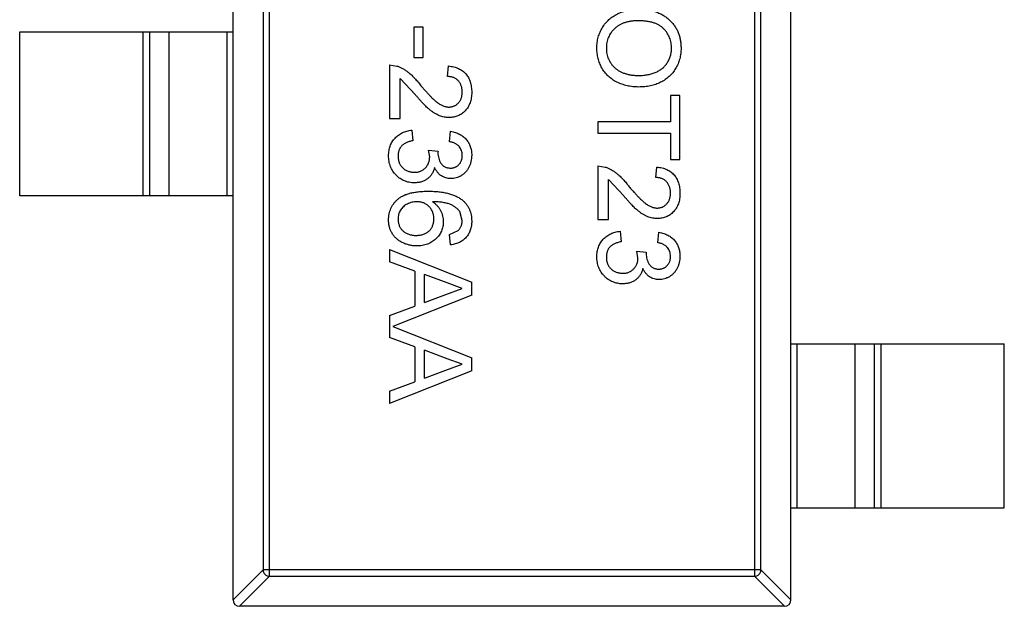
# Model space of a CAD drawing. Header units: inches. Extents: x -39 to 331, y -154 to 45.
# Tile 97 of 120: x 304.33 to 307.33, y -87.33 to -85.54. Entities that reach past the tile are written whole.
import ezdxf

# ---------------------------------------------------------------- set-up
doc = ezdxf.new("R2010")
doc.units = ezdxf.units.IN
doc.header["$LTSCALE"] = 1.21
doc.header["$MEASUREMENT"] = 0
doc.layers.get('0').update_dxf_attribs({"linetype": 'CONTINUOUS'})

msp = doc.modelspace()

# ---------------------------------------------------------------- linework, layer by layer
at = {"color": 6, "linetype": 'Continuous'}
for p, q in [((304.9775, -87.3089), (304.9775, -84.3489)), ((306.6775, -87.3089), (306.6775, -84.3489)), ((305.069, -84.44), (305.069, -87.2178)), ((305.0886, -87.2375), (305.0886, -84.4203)), ((306.5664, -84.4203), (306.5664, -87.2375)), ((306.5861, -87.2178), (306.5861, -84.44)), ((304.3275, -85.5789), (304.9775, -85.5789)), ((304.3275, -86.0789), (304.3275, -85.5789)), ((304.7037, -86.0789), (304.7037, -85.5789)), ((304.7235, -85.5789), (304.7235, -86.0789)), ((304.7815, -85.5789), (304.7815, -86.0789)), ((304.9597, -86.0789), (304.9597, -85.5789)), ((305.5573, -85.5645), (305.5285, -85.5645)), ((305.5285, -85.5645), (305.5285, -85.6575)), ((305.5573, -85.6575), (305.5573, -85.5645)), ((305.4547, -85.6799), (305.4547, -85.8434)), ((305.4547, -85.6799), (305.477, -85.6832)), ((305.5285, -85.6575), (305.5573, -85.6575)), ((305.631, -85.7151), (305.6342, -85.6831)), ((305.4868, -85.8434), (305.4868, -85.7211)), ((305.5332, -85.7708), (305.4868, -85.7211)), ((306.3394, -85.7728), (306.3105, -85.7728)), ((306.3105, -85.7728), (306.3105, -85.853)), ((306.3394, -85.9684), (306.3394, -85.7728)), ((305.4547, -85.8434), (305.4868, -85.8434)), ((306.3105, -85.853), (306.0894, -85.853)), ((306.0894, -85.853), (306.0894, -85.8882)), ((305.5221, -85.8786), (305.5253, -85.9107)), ((305.6374, -85.9139), (305.6406, -85.8818)), ((306.0894, -85.8882), (306.3105, -85.8882)), ((306.3105, -85.8882), (306.3105, -85.9684)), ((305.5733, -85.9392), (305.6022, -85.9425)), ((305.5767, -85.9599), (305.5733, -85.9392)), ((305.6022, -85.9425), (305.6018, -85.9471)), ((306.3105, -85.9684), (306.3394, -85.9684)), ((306.0894, -85.9876), (306.0894, -86.151)), ((306.0894, -85.9876), (306.1116, -85.9909)), ((306.2656, -86.0228), (306.2688, -85.9908)), ((306.1214, -86.151), (306.1214, -86.0288)), ((306.1678, -86.0785), (306.1214, -86.0288)), ((304.9775, -86.0789), (304.3275, -86.0789)), ((305.6759, -86.1537), (305.6685, -86.1264)), ((306.0894, -86.151), (306.1214, -86.151)), ((305.6374, -86.1959), (305.6631, -86.1843)), ((306.1567, -86.1863), (306.1599, -86.2184)), ((306.2721, -86.2216), (306.2753, -86.1895)), ((305.6406, -86.228), (305.6374, -86.1959)), ((305.4547, -86.2418), (305.7047, -86.3411)), ((305.4547, -86.2418), (305.4547, -86.2793)), ((306.2079, -86.2469), (306.2368, -86.2502)), ((306.2114, -86.2676), (306.2079, -86.2469)), ((305.5317, -86.3077), (305.4547, -86.2793)), ((306.2368, -86.2502), (306.2364, -86.2548)), ((305.5317, -86.3077), (305.5317, -86.4143)), ((305.6297, -86.3439), (305.5605, -86.3183)), ((305.5605, -86.4037), (305.5605, -86.3183)), ((305.6262, -86.3794), (305.6759, -86.361)), ((305.6759, -86.361), (305.6297, -86.3439)), ((305.7047, -86.3809), (305.7047, -86.3411)), ((305.7047, -86.3809), (305.4642, -86.4764)), ((305.5605, -86.4037), (305.6262, -86.3794)), ((305.4547, -86.4427), (305.5317, -86.4143)), ((305.4547, -86.4427), (305.4547, -86.51)), ((305.4642, -86.4764), (305.7047, -86.5719)), ((305.5317, -86.5385), (305.4547, -86.51)), ((305.5317, -86.5385), (305.5317, -86.645)), ((305.6297, -86.5747), (305.5605, -86.5491)), ((305.5605, -86.6344), (305.5605, -86.5491)), ((306.6775, -86.5289), (307.3275, -86.5289)), ((306.6953, -86.5289), (306.6953, -87.0289)), ((306.8736, -87.0289), (306.8736, -86.5289)), ((306.9316, -87.0289), (306.9316, -86.5289)), ((306.9514, -86.5289), (306.9514, -87.0289)), ((307.3275, -87.0289), (307.3275, -86.5289)), ((305.6759, -86.5918), (305.6297, -86.5747)), ((305.7047, -86.6116), (305.7047, -86.5719)), ((305.6262, -86.6101), (305.6759, -86.5918)), ((305.7047, -86.6116), (305.4547, -86.7109)), ((305.5605, -86.6344), (305.6262, -86.6101)), ((305.4547, -86.6735), (305.5317, -86.645)), ((305.4547, -86.6735), (305.4547, -86.7109)), ((306.6775, -87.0289), (307.3275, -87.0289)), ((304.9775, -87.3092), (305.069, -87.2178)), ((305.0886, -87.2375), (304.9972, -87.3289)), ((306.5861, -87.2178), (305.069, -87.2178)), ((305.0886, -87.2375), (306.5664, -87.2375)), ((306.6578, -87.3289), (306.5664, -87.2375)), ((306.5861, -87.2178), (306.6775, -87.3092)), ((306.6575, -87.3289), (304.9975, -87.3289))]:
    msp.add_line(p, q, dxfattribs=at)
for centre, start, end in [((304.9975, -87.3089), 180, 270), ((306.6575, -87.3089), 270, 0)]:
    msp.add_arc(centre, 0.02, start, end, dxfattribs=at)
for points, knots in [([(306.0862, -85.6286), (306.0862, -85.6257), (306.0863, -85.62), (306.0871, -85.6116), (306.0884, -85.6034), (306.0903, -85.5955), (306.0927, -85.5877), (306.0956, -85.5802), (306.099, -85.573), (306.1029, -85.566), (306.1073, -85.5593), (306.1122, -85.553), (306.1174, -85.5472), (306.123, -85.5418), (306.1289, -85.5367), (306.1353, -85.5321), (306.1421, -85.5279), (306.1492, -85.5242), (306.1565, -85.5208), (306.164, -85.518), (306.1716, -85.5155), (306.1793, -85.5135), (306.1871, -85.5119), (306.195, -85.5109), (306.203, -85.5101), (306.2083, -85.51), (306.2111, -85.51)], [0, 0, 0, 0, 0.044697, 0.088534, 0.131409, 0.173814, 0.215715, 0.257247, 0.298848, 0.340604, 0.382029, 0.42297, 0.463632, 0.504048, 0.544591, 0.584964, 0.626265, 0.667979, 0.709943, 0.751382, 0.792619, 0.833948, 0.875008, 0.916446, 0.957907, 1, 1, 1, 1]), ([(306.2111, -85.51), (306.2161, -85.5101), (306.2258, -85.5103), (306.2401, -85.5119), (306.2534, -85.5144), (306.266, -85.5181), (306.2777, -85.5228), (306.2886, -85.5284), (306.2986, -85.5352), (306.3078, -85.543), (306.3159, -85.5516), (306.3231, -85.5608), (306.3291, -85.5707), (306.3341, -85.5811), (306.3379, -85.5922), (306.3405, -85.6039), (306.3423, -85.6161), (306.3425, -85.6245), (306.3426, -85.6288)], [0, 0, 0, 0, 0.075226, 0.146575, 0.2145, 0.27953, 0.342403, 0.403496, 0.463762, 0.523864, 0.583252, 0.641302, 0.698898, 0.756295, 0.814628, 0.874325, 0.935783, 1, 1, 1, 1]), ([(306.2107, -85.5453), (306.207, -85.5453), (306.2, -85.5454), (306.1897, -85.5466), (306.1801, -85.5485), (306.1709, -85.551), (306.1624, -85.5544), (306.1545, -85.5584), (306.1472, -85.5633), (306.1405, -85.5688), (306.1345, -85.5749), (306.1293, -85.5814), (306.1249, -85.5884), (306.1213, -85.5957), (306.1184, -85.6033), (306.1165, -85.6114), (306.1152, -85.6198), (306.1151, -85.6255), (306.115, -85.6285)], [0, 0, 0, 0, 0.075964, 0.148125, 0.217201, 0.2833, 0.347202, 0.4093, 0.470426, 0.531588, 0.591739, 0.650258, 0.707303, 0.764208, 0.821148, 0.879119, 0.938423, 1, 1, 1, 1]), ([(306.3137, -85.629), (306.3137, -85.6262), (306.3136, -85.6206), (306.3123, -85.6125), (306.3105, -85.6046), (306.3079, -85.597), (306.3046, -85.5898), (306.3004, -85.5828), (306.2956, -85.5761), (306.29, -85.5698), (306.2836, -85.5639), (306.2761, -85.5589), (306.2676, -85.5547), (306.2581, -85.5512), (306.2476, -85.5485), (306.2362, -85.5467), (306.2237, -85.5455), (306.2151, -85.5454), (306.2107, -85.5453)], [0, 0, 0, 0, 0.055943, 0.110382, 0.164048, 0.216759, 0.269601, 0.323009, 0.377581, 0.433449, 0.490922, 0.550625, 0.613117, 0.679861, 0.751358, 0.828261, 0.910795, 1, 1, 1, 1]), ([(306.214, -85.7472), (306.2109, -85.7471), (306.2047, -85.747), (306.1956, -85.7463), (306.1868, -85.7451), (306.1783, -85.7435), (306.17, -85.7413), (306.1619, -85.7387), (306.154, -85.7356), (306.1465, -85.7321), (306.1393, -85.7281), (306.1325, -85.7237), (306.1262, -85.7188), (306.1203, -85.7137), (306.1149, -85.7081), (306.1099, -85.702), (306.1054, -85.6956), (306.1013, -85.6889), (306.0978, -85.6818), (306.0947, -85.6746), (306.092, -85.6673), (306.0899, -85.6598), (306.0882, -85.6522), (306.087, -85.6445), (306.0863, -85.6366), (306.0862, -85.6313), (306.0862, -85.6286)], [0, 0, 0, 0, 0.04756, 0.093962, 0.139112, 0.183626, 0.227457, 0.270703, 0.313611, 0.35626, 0.398366, 0.439557, 0.480045, 0.519888, 0.559658, 0.599421, 0.639208, 0.679668, 0.72002, 0.759859, 0.79956, 0.839199, 0.878956, 0.918794, 0.959083, 1, 1, 1, 1]), ([(306.115, -85.6285), (306.1151, -85.6314), (306.1152, -85.6373), (306.1164, -85.6458), (306.1185, -85.6539), (306.1213, -85.6617), (306.125, -85.669), (306.1294, -85.676), (306.1348, -85.6824), (306.1408, -85.6886), (306.1476, -85.6941), (306.1551, -85.6989), (306.1633, -85.7029), (306.1722, -85.7063), (306.1818, -85.7088), (306.192, -85.7107), (306.2029, -85.7118), (306.2104, -85.7119), (306.2142, -85.7119)], [0, 0, 0, 0, 0.061055, 0.119545, 0.176806, 0.232956, 0.288583, 0.344667, 0.401662, 0.46054, 0.520477, 0.581213, 0.643431, 0.707961, 0.775371, 0.846414, 0.921152, 1, 1, 1, 1]), ([(306.3426, -85.6288), (306.3425, -85.6316), (306.3424, -85.6372), (306.3417, -85.6455), (306.3403, -85.6535), (306.3386, -85.6614), (306.3362, -85.6691), (306.3335, -85.6765), (306.33, -85.6837), (306.3262, -85.6907), (306.3219, -85.6974), (306.3172, -85.7037), (306.3121, -85.7095), (306.3066, -85.7151), (306.3006, -85.7201), (306.2943, -85.7248), (306.2876, -85.729), (306.2804, -85.7328), (306.273, -85.7362), (306.2653, -85.7391), (306.2573, -85.7416), (306.2491, -85.7437), (306.2407, -85.7452), (306.232, -85.7464), (306.223, -85.747), (306.217, -85.7471), (306.214, -85.7472)], [0, 0, 0, 0, 0.043099, 0.085587, 0.126908, 0.167967, 0.20845, 0.249025, 0.289281, 0.33001, 0.370598, 0.410466, 0.450033, 0.489688, 0.529116, 0.569037, 0.609703, 0.650759, 0.692509, 0.734219, 0.776707, 0.819552, 0.863351, 0.907839, 0.953334, 1, 1, 1, 1]), ([(306.2142, -85.7119), (306.2167, -85.7119), (306.2215, -85.7119), (306.2287, -85.7113), (306.2356, -85.7106), (306.2423, -85.7095), (306.2487, -85.708), (306.255, -85.7064), (306.2609, -85.7043), (306.2666, -85.7019), (306.2721, -85.6993), (306.2772, -85.6963), (306.282, -85.6931), (306.2866, -85.6896), (306.2907, -85.6857), (306.2946, -85.6816), (306.2982, -85.6772), (306.3014, -85.6725), (306.3043, -85.6676), (306.3068, -85.6625), (306.309, -85.6573), (306.3107, -85.6519), (306.312, -85.6464), (306.3131, -85.6407), (306.3136, -85.6349), (306.3137, -85.6309), (306.3137, -85.629)], [0, 0, 0, 0, 0.050852, 0.099752, 0.147438, 0.194086, 0.239171, 0.28334, 0.326577, 0.368936, 0.410572, 0.451051, 0.490877, 0.530044, 0.568937, 0.607578, 0.64642, 0.685679, 0.724799, 0.763513, 0.802173, 0.84074, 0.879649, 0.919071, 0.959098, 1, 1, 1, 1]), ([(305.477, -85.6832), (305.4799, -85.6843), (305.4859, -85.6865), (305.4945, -85.6908), (305.503, -85.696), (305.51, -85.701), (305.5156, -85.7056), (305.5199, -85.7094), (305.5244, -85.7137), (305.5289, -85.7184), (305.5336, -85.7234), (305.5384, -85.7288), (305.5433, -85.7347), (305.5466, -85.7388), (305.5482, -85.7409)], [0, 0, 0, 0, 0.100388, 0.204407, 0.310686, 0.422157, 0.480685, 0.543238, 0.6095, 0.679555, 0.753841, 0.831641, 0.913813, 1, 1, 1, 1]), ([(305.6342, -85.6831), (305.637, -85.6834), (305.6425, -85.6841), (305.6503, -85.6857), (305.6576, -85.6879), (305.6645, -85.6906), (305.6708, -85.6939), (305.6767, -85.6977), (305.682, -85.7021), (305.6868, -85.7071), (305.691, -85.7125), (305.6947, -85.7184), (305.6978, -85.7248), (305.7004, -85.7317), (305.7023, -85.7389), (305.7037, -85.7466), (305.7046, -85.7548), (305.7047, -85.7604), (305.7047, -85.7632)], [0, 0, 0, 0, 0.070675, 0.137493, 0.201473, 0.262869, 0.32255, 0.380737, 0.43822, 0.495487, 0.553484, 0.611346, 0.670644, 0.731587, 0.794183, 0.859445, 0.928208, 1, 1, 1, 1]), ([(305.6759, -85.7625), (305.6759, -85.7608), (305.6758, -85.7574), (305.6752, -85.7524), (305.6743, -85.7477), (305.673, -85.7432), (305.6713, -85.7391), (305.6692, -85.7351), (305.6669, -85.7315), (305.664, -85.7281), (305.6609, -85.7251), (305.6575, -85.7224), (305.6538, -85.7202), (305.6498, -85.7184), (305.6455, -85.717), (305.6409, -85.7159), (305.6361, -85.7153), (305.6327, -85.7152), (305.631, -85.7151)], [0, 0, 0, 0, 0.070696, 0.138358, 0.20337, 0.2657, 0.327256, 0.386512, 0.445858, 0.505173, 0.56378, 0.622343, 0.680824, 0.739795, 0.800801, 0.864239, 0.930631, 1, 1, 1, 1]), ([(305.5482, -85.7409), (305.5509, -85.7441), (305.5562, -85.7503), (305.5639, -85.759), (305.5711, -85.767), (305.5778, -85.7741), (305.5841, -85.7804), (305.5899, -85.7859), (305.5951, -85.7906), (305.6, -85.7945), (305.6046, -85.7977), (305.6091, -85.8005), (305.6136, -85.8028), (305.618, -85.8047), (305.6224, -85.8063), (305.6268, -85.8073), (305.6311, -85.808), (305.634, -85.8081), (305.6354, -85.8081)], [0, 0, 0, 0, 0.11141, 0.214526, 0.309417, 0.396087, 0.474284, 0.544374, 0.60642, 0.660582, 0.709794, 0.756451, 0.800767, 0.843168, 0.884295, 0.923885, 0.962359, 1, 1, 1, 1]), ([(305.6354, -85.8081), (305.6368, -85.8081), (305.6396, -85.808), (305.6436, -85.8073), (305.6475, -85.8064), (305.6512, -85.805), (305.6547, -85.8033), (305.6581, -85.801), (305.6613, -85.7985), (305.6642, -85.7955), (305.667, -85.7923), (305.6693, -85.7887), (305.6714, -85.7849), (305.6731, -85.7809), (305.6743, -85.7767), (305.6752, -85.7722), (305.6758, -85.7674), (305.6759, -85.7642), (305.6759, -85.7625)], [0, 0, 0, 0, 0.061762, 0.121174, 0.179421, 0.236843, 0.294322, 0.353191, 0.412721, 0.474522, 0.537057, 0.599591, 0.662367, 0.725246, 0.790316, 0.857724, 0.927232, 1, 1, 1, 1]), ([(305.7047, -85.7632), (305.7047, -85.7661), (305.7046, -85.7717), (305.7036, -85.78), (305.7021, -85.7877), (305.6999, -85.795), (305.6971, -85.8018), (305.6937, -85.8082), (305.6897, -85.8141), (305.685, -85.8195), (305.6799, -85.8243), (305.6745, -85.8286), (305.6688, -85.8321), (305.6628, -85.8351), (305.6564, -85.8374), (305.6498, -85.8389), (305.6429, -85.84), (305.6381, -85.8401), (305.6357, -85.8401)], [0, 0, 0, 0, 0.074712, 0.145539, 0.213339, 0.278615, 0.342094, 0.40389, 0.465063, 0.526577, 0.587328, 0.64638, 0.704345, 0.761672, 0.819418, 0.878039, 0.937796, 1, 1, 1, 1]), ([(305.6357, -85.8401), (305.6333, -85.8401), (305.6283, -85.8399), (305.6209, -85.8389), (305.6136, -85.837), (305.6062, -85.8346), (305.5989, -85.8312), (305.5914, -85.827), (305.5837, -85.8218), (305.5772, -85.8168), (305.5717, -85.8121), (305.5672, -85.8079), (305.5624, -85.8031), (305.5572, -85.7979), (305.5517, -85.7919), (305.5458, -85.7854), (305.5396, -85.7783), (305.5354, -85.7733), (305.5332, -85.7708)], [0, 0, 0, 0, 0.057945, 0.116018, 0.174826, 0.234683, 0.296827, 0.364061, 0.436192, 0.51426, 0.556976, 0.604856, 0.657675, 0.715751, 0.77884, 0.847501, 0.921228, 1, 1, 1, 1]), ([(305.4515, -85.9564), (305.4516, -85.9538), (305.4517, -85.9486), (305.4527, -85.941), (305.4541, -85.9338), (305.4564, -85.9269), (305.4591, -85.9203), (305.4625, -85.9142), (305.4665, -85.9083), (305.4711, -85.9028), (305.4762, -85.8978), (305.4816, -85.8933), (305.4875, -85.8894), (305.4937, -85.886), (305.5003, -85.8833), (305.5072, -85.8812), (305.5145, -85.8795), (305.5195, -85.8789), (305.5221, -85.8786)], [0, 0, 0, 0, 0.067794, 0.133464, 0.196934, 0.258481, 0.319787, 0.380431, 0.44099, 0.502867, 0.564806, 0.625526, 0.685604, 0.746041, 0.807347, 0.869717, 0.93379, 1, 1, 1, 1]), ([(305.6406, -85.8818), (305.6431, -85.8823), (305.648, -85.8833), (305.655, -85.8853), (305.6616, -85.8877), (305.6677, -85.8907), (305.6735, -85.894), (305.6788, -85.8978), (305.6836, -85.902), (305.688, -85.9066), (305.692, -85.9116), (305.6954, -85.9169), (305.6983, -85.9225), (305.7006, -85.9284), (305.7025, -85.9346), (305.7038, -85.9412), (305.7046, -85.9479), (305.7047, -85.9526), (305.7047, -85.9549)], [0, 0, 0, 0, 0.071036, 0.139343, 0.204958, 0.268332, 0.330129, 0.390664, 0.450861, 0.510587, 0.570374, 0.629455, 0.687994, 0.747581, 0.807839, 0.870034, 0.93381, 1, 1, 1, 1]), ([(305.5253, -85.9107), (305.5233, -85.9111), (305.5196, -85.9119), (305.5143, -85.9135), (305.5093, -85.9152), (305.5048, -85.9173), (305.5007, -85.9193), (305.497, -85.9217), (305.4938, -85.9242), (305.4909, -85.927), (305.4884, -85.93), (305.4862, -85.9332), (305.4844, -85.9367), (305.483, -85.9404), (305.4818, -85.9444), (305.481, -85.9485), (305.4805, -85.9529), (305.4804, -85.956), (305.4804, -85.9575)], [0, 0, 0, 0, 0.082566, 0.15976, 0.233155, 0.301356, 0.365752, 0.426437, 0.484185, 0.539549, 0.593156, 0.647048, 0.701446, 0.757, 0.81384, 0.873058, 0.934963, 1, 1, 1, 1]), ([(305.6759, -85.9559), (305.6758, -85.9533), (305.6756, -85.9481), (305.6737, -85.9407), (305.6707, -85.9339), (305.6672, -85.929), (305.6638, -85.9254), (305.6609, -85.923), (305.6577, -85.9209), (305.6542, -85.9189), (305.6505, -85.9173), (305.6464, -85.9158), (305.642, -85.9147), (305.639, -85.9141), (305.6374, -85.9139)], [0, 0, 0, 0, 0.127797, 0.246795, 0.362284, 0.477652, 0.536237, 0.59559, 0.656344, 0.719085, 0.784349, 0.852876, 0.924551, 1, 1, 1, 1]), ([(305.6018, -85.9471), (305.6019, -85.9501), (305.6022, -85.9559), (305.604, -85.9643), (305.6069, -85.9723), (305.6103, -85.9784), (305.6136, -85.983), (305.6165, -85.9859), (305.6196, -85.9885), (305.6232, -85.9904), (305.6269, -85.9921), (305.6311, -85.9932), (305.6355, -85.9939), (305.6386, -85.994), (305.6401, -85.994)], [0, 0, 0, 0, 0.129789, 0.254605, 0.378435, 0.50292, 0.565018, 0.624848, 0.683448, 0.742765, 0.802757, 0.86522, 0.930779, 1, 1, 1, 1]), ([(305.53, -86.0389), (305.5273, -86.0388), (305.522, -86.0387), (305.5142, -86.0375), (305.5068, -86.0357), (305.4996, -86.0331), (305.4927, -86.0299), (305.4862, -86.0258), (305.48, -86.021), (305.4742, -86.0156), (305.4689, -86.0096), (305.4643, -86.0031), (305.4603, -85.9963), (305.4571, -85.9891), (305.4546, -85.9814), (305.4528, -85.9734), (305.4517, -85.965), (305.4516, -85.9593), (305.4515, -85.9564)], [0, 0, 0, 0, 0.063503, 0.124805, 0.18492, 0.244376, 0.303775, 0.364133, 0.425376, 0.488388, 0.551743, 0.61386, 0.67564, 0.737737, 0.800417, 0.864658, 0.930985, 1, 1, 1, 1]), ([(305.4804, -85.9575), (305.4804, -85.9594), (305.4805, -85.9629), (305.4812, -85.9681), (305.4823, -85.973), (305.4839, -85.9777), (305.4859, -85.982), (305.4884, -85.9861), (305.4913, -85.9899), (305.4947, -85.9934), (305.4983, -85.9965), (305.5023, -85.9993), (305.5064, -86.0016), (305.5107, -86.0036), (305.5153, -86.005), (305.5201, -86.006), (305.5251, -86.0067), (305.5285, -86.0068), (305.5302, -86.0068)], [0, 0, 0, 0, 0.069461, 0.135658, 0.19962, 0.261651, 0.322053, 0.38234, 0.443223, 0.50493, 0.56682, 0.6276, 0.687476, 0.747351, 0.808174, 0.870133, 0.933721, 1, 1, 1, 1]), ([(305.5302, -86.0068), (305.5319, -86.0068), (305.5351, -86.0067), (305.5399, -86.0061), (305.5444, -86.005), (305.5487, -86.0036), (305.5527, -86.0017), (305.5566, -85.9995), (305.5602, -85.9967), (305.5636, -85.9936), (305.5667, -85.9903), (305.5694, -85.9866), (305.5717, -85.9827), (305.5735, -85.9786), (305.575, -85.9742), (305.576, -85.9697), (305.5766, -85.9649), (305.5767, -85.9616), (305.5767, -85.9599)], [0, 0, 0, 0, 0.067051, 0.13118, 0.193722, 0.254499, 0.314763, 0.375117, 0.436023, 0.498297, 0.560571, 0.621619, 0.681973, 0.742853, 0.804272, 0.867473, 0.932273, 1, 1, 1, 1]), ([(305.6401, -85.994), (305.6414, -85.994), (305.6439, -85.9939), (305.6475, -85.9934), (305.651, -85.9926), (305.6543, -85.9914), (305.6574, -85.9899), (305.6604, -85.988), (305.6632, -85.9859), (305.6658, -85.9833), (305.6682, -85.9806), (305.6702, -85.9777), (305.672, -85.9745), (305.6734, -85.9712), (305.6745, -85.9676), (305.6753, -85.9639), (305.6758, -85.96), (305.6759, -85.9573), (305.6759, -85.9559)], [0, 0, 0, 0, 0.065093, 0.127304, 0.188122, 0.247131, 0.306077, 0.365678, 0.426103, 0.487841, 0.550317, 0.611805, 0.672737, 0.734883, 0.79768, 0.862475, 0.929775, 1, 1, 1, 1]), ([(305.7047, -85.9549), (305.7046, -85.9582), (305.7044, -85.9646), (305.7028, -85.974), (305.7001, -85.983), (305.6963, -85.9916), (305.6917, -85.9995), (305.6862, -86.0065), (305.6799, -86.0124), (305.6728, -86.0173), (305.6653, -86.0212), (305.6575, -86.024), (305.6494, -86.0257), (305.6439, -86.0259), (305.6412, -86.026)], [0, 0, 0, 0, 0.092054, 0.181008, 0.26913, 0.357137, 0.443549, 0.526433, 0.607453, 0.688385, 0.767854, 0.845531, 0.922529, 1, 1, 1, 1]), ([(305.5916, -85.9919), (305.5912, -85.9937), (305.5903, -85.9973), (305.5884, -86.0023), (305.5863, -86.0071), (305.5838, -86.0116), (305.581, -86.0157), (305.5778, -86.0196), (305.5742, -86.0231), (305.5704, -86.0264), (305.5662, -86.0294), (305.5618, -86.0319), (305.5571, -86.034), (305.5522, -86.0359), (305.547, -86.0372), (305.5415, -86.0381), (305.5358, -86.0388), (305.5319, -86.0388), (305.53, -86.0389)], [0, 0, 0, 0, 0.065828, 0.128938, 0.190858, 0.251186, 0.310974, 0.37005, 0.429672, 0.489507, 0.549975, 0.610075, 0.670915, 0.732909, 0.796711, 0.861825, 0.929892, 1, 1, 1, 1]), ([(305.6412, -86.026), (305.6386, -86.0259), (305.6335, -86.0257), (305.626, -86.0241), (305.6189, -86.0213), (305.6122, -86.0176), (305.6059, -86.0127), (305.6004, -86.0068), (305.5955, -85.9998), (305.5929, -85.9946), (305.5916, -85.9919)], [0, 0, 0, 0, 0.121951, 0.240787, 0.35855, 0.479066, 0.601519, 0.727551, 0.859932, 1, 1, 1, 1]), ([(306.1116, -85.9909), (306.1145, -85.992), (306.1205, -85.9942), (306.1291, -85.9985), (306.1376, -86.0037), (306.1446, -86.0087), (306.1502, -86.0133), (306.1545, -86.0171), (306.159, -86.0214), (306.1635, -86.0261), (306.1682, -86.0311), (306.1731, -86.0365), (306.178, -86.0424), (306.1812, -86.0465), (306.1829, -86.0486)], [0, 0, 0, 0, 0.100388, 0.204407, 0.310686, 0.422157, 0.480685, 0.543238, 0.6095, 0.679555, 0.753841, 0.831641, 0.913813, 1, 1, 1, 1]), ([(306.2688, -85.9908), (306.2716, -85.9911), (306.2771, -85.9918), (306.2849, -85.9933), (306.2923, -85.9956), (306.2991, -85.9982), (306.3055, -86.0016), (306.3113, -86.0054), (306.3166, -86.0098), (306.3214, -86.0148), (306.3256, -86.0202), (306.3293, -86.0261), (306.3324, -86.0325), (306.335, -86.0393), (306.3369, -86.0466), (306.3383, -86.0543), (306.3392, -86.0625), (306.3393, -86.0681), (306.3394, -86.0709)], [0, 0, 0, 0, 0.070675, 0.137493, 0.201473, 0.262869, 0.32255, 0.380737, 0.43822, 0.495487, 0.553484, 0.611346, 0.670644, 0.731587, 0.794183, 0.859445, 0.928208, 1, 1, 1, 1]), ([(306.3105, -86.0702), (306.3105, -86.0685), (306.3104, -86.0651), (306.3098, -86.0601), (306.309, -86.0554), (306.3076, -86.0509), (306.306, -86.0467), (306.3038, -86.0428), (306.3015, -86.0392), (306.2987, -86.0358), (306.2955, -86.0328), (306.2921, -86.0301), (306.2884, -86.0279), (306.2844, -86.0261), (306.2801, -86.0247), (306.2755, -86.0236), (306.2707, -86.023), (306.2673, -86.0229), (306.2656, -86.0228)], [0, 0, 0, 0, 0.070696, 0.138358, 0.20337, 0.2657, 0.327256, 0.386512, 0.445858, 0.505173, 0.56378, 0.622343, 0.680824, 0.739795, 0.800801, 0.864239, 0.930631, 1, 1, 1, 1]), ([(305.4515, -86.1521), (305.4516, -86.149), (305.4518, -86.1428), (305.4531, -86.1337), (305.4553, -86.1251), (305.4584, -86.1169), (305.4623, -86.1092), (305.4672, -86.1019), (305.4729, -86.0951), (305.4795, -86.0887), (305.4871, -86.0829), (305.4959, -86.078), (305.5058, -86.0738), (305.5168, -86.0704), (305.529, -86.0678), (305.5423, -86.0659), (305.5567, -86.0647), (305.5666, -86.0646), (305.5718, -86.0645)], [0, 0, 0, 0, 0.056157, 0.110133, 0.162537, 0.213912, 0.265146, 0.31651, 0.369179, 0.423123, 0.479276, 0.538691, 0.601978, 0.670125, 0.74365, 0.82281, 0.908261, 1, 1, 1, 1]), ([(305.5718, -86.0645), (305.5747, -86.0645), (305.5805, -86.0645), (305.589, -86.0649), (305.5973, -86.0654), (305.6052, -86.0662), (305.6128, -86.0671), (305.6201, -86.0683), (305.6271, -86.0696), (305.6338, -86.0713), (305.6402, -86.073), (305.6463, -86.0751), (305.6521, -86.0773), (305.6575, -86.0798), (305.6627, -86.0824), (305.6675, -86.0853), (305.6721, -86.0884), (305.6749, -86.0906), (305.6763, -86.0918)], [0, 0, 0, 0, 0.080034, 0.157854, 0.232564, 0.304731, 0.374384, 0.441663, 0.506048, 0.568692, 0.628715, 0.687238, 0.743227, 0.797567, 0.850239, 0.901629, 0.951067, 1, 1, 1, 1]), ([(306.1829, -86.0486), (306.1856, -86.0518), (306.1908, -86.058), (306.1985, -86.0667), (306.2057, -86.0747), (306.2125, -86.0818), (306.2187, -86.0881), (306.2245, -86.0936), (306.2297, -86.0983), (306.2346, -86.1021), (306.2392, -86.1054), (306.2437, -86.1082), (306.2482, -86.1105), (306.2527, -86.1124), (306.257, -86.1139), (306.2614, -86.115), (306.2658, -86.1157), (306.2686, -86.1158), (306.27, -86.1158)], [0, 0, 0, 0, 0.11141, 0.214526, 0.309417, 0.396087, 0.474284, 0.544374, 0.60642, 0.660582, 0.709794, 0.756451, 0.800767, 0.843168, 0.884295, 0.923885, 0.962359, 1, 1, 1, 1]), ([(305.5377, -86.0966), (305.5352, -86.0966), (305.5302, -86.0968), (305.5228, -86.0982), (305.5156, -86.1004), (305.5086, -86.1034), (305.5022, -86.1072), (305.4964, -86.1116), (305.4915, -86.1167), (305.4874, -86.1223), (305.4843, -86.1285), (305.482, -86.1352), (305.4806, -86.1423), (305.4805, -86.1472), (305.4804, -86.1497)], [0, 0, 0, 0, 0.086177, 0.171222, 0.257573, 0.34515, 0.431508, 0.513644, 0.593539, 0.672806, 0.752058, 0.831493, 0.913823, 1, 1, 1, 1]), ([(305.5894, -86.1484), (305.5893, -86.1467), (305.5893, -86.1432), (305.5885, -86.1381), (305.5874, -86.1331), (305.5859, -86.1284), (305.5839, -86.1239), (305.5814, -86.1195), (305.5785, -86.1155), (305.5751, -86.1116), (305.5715, -86.108), (305.5675, -86.1049), (305.5632, -86.1024), (305.5587, -86.1002), (305.5538, -86.0986), (305.5487, -86.0974), (305.5433, -86.0967), (305.5396, -86.0966), (305.5377, -86.0966)], [0, 0, 0, 0, 0.064812, 0.127718, 0.189086, 0.249562, 0.309738, 0.370215, 0.431085, 0.493911, 0.55657, 0.617553, 0.678119, 0.739063, 0.801665, 0.864956, 0.93089, 1, 1, 1, 1]), ([(305.5853, -86.0966), (305.5879, -86.0984), (305.5931, -86.1021), (305.5999, -86.1087), (305.6056, -86.1158), (305.6102, -86.1235), (305.6138, -86.1317), (305.6164, -86.14), (305.6179, -86.1486), (305.6181, -86.1544), (305.6182, -86.1573)], [0, 0, 0, 0, 0.13549, 0.265229, 0.390778, 0.51542, 0.638317, 0.759642, 0.878902, 1, 1, 1, 1]), ([(305.6685, -86.1264), (305.6668, -86.1243), (305.6632, -86.12), (305.6566, -86.1144), (305.649, -86.1094), (305.6419, -86.1057), (305.6355, -86.1031), (305.63, -86.1015), (305.6239, -86.1), (305.6173, -86.0988), (305.6101, -86.0979), (305.6023, -86.0971), (305.594, -86.0967), (305.5882, -86.0966), (305.5853, -86.0966)], [0, 0, 0, 0, 0.088609, 0.181893, 0.280787, 0.38702, 0.444107, 0.506454, 0.574396, 0.647656, 0.726426, 0.811458, 0.90278, 1, 1, 1, 1]), ([(305.6763, -86.0918), (305.6786, -86.0938), (305.6831, -86.0977), (305.6889, -86.1046), (305.6938, -86.1118), (305.6978, -86.1196), (305.7009, -86.1279), (305.7032, -86.1368), (305.7045, -86.1461), (305.7047, -86.1525), (305.7047, -86.1558)], [0, 0, 0, 0, 0.125625, 0.247619, 0.368528, 0.488104, 0.609878, 0.735382, 0.864448, 1, 1, 1, 1]), ([(306.2703, -86.1478), (306.2679, -86.1478), (306.2629, -86.1476), (306.2555, -86.1466), (306.2482, -86.1447), (306.2409, -86.1423), (306.2335, -86.1389), (306.226, -86.1347), (306.2183, -86.1295), (306.2118, -86.1245), (306.2063, -86.1198), (306.2018, -86.1156), (306.197, -86.1108), (306.1918, -86.1056), (306.1863, -86.0996), (306.1804, -86.0931), (306.1742, -86.086), (306.17, -86.081), (306.1678, -86.0785)], [0, 0, 0, 0, 0.057945, 0.116018, 0.174826, 0.234683, 0.296827, 0.364061, 0.436192, 0.51426, 0.556976, 0.604856, 0.657675, 0.715751, 0.77884, 0.847501, 0.921228, 1, 1, 1, 1]), ([(306.27, -86.1158), (306.2715, -86.1158), (306.2742, -86.1157), (306.2782, -86.115), (306.2821, -86.1141), (306.2858, -86.1127), (306.2893, -86.1109), (306.2927, -86.1087), (306.2959, -86.1061), (306.2988, -86.1032), (306.3016, -86.1), (306.3039, -86.0964), (306.306, -86.0926), (306.3077, -86.0886), (306.3089, -86.0844), (306.3098, -86.0798), (306.3104, -86.0751), (306.3105, -86.0719), (306.3105, -86.0702)], [0, 0, 0, 0, 0.061762, 0.121174, 0.179421, 0.236843, 0.294322, 0.353191, 0.412721, 0.474522, 0.537057, 0.599591, 0.662367, 0.725246, 0.790316, 0.857724, 0.927232, 1, 1, 1, 1]), ([(306.3394, -86.0709), (306.3393, -86.0738), (306.3392, -86.0794), (306.3382, -86.0876), (306.3367, -86.0954), (306.3345, -86.1027), (306.3317, -86.1095), (306.3283, -86.1159), (306.3243, -86.1218), (306.3196, -86.1272), (306.3145, -86.132), (306.3091, -86.1363), (306.3034, -86.1398), (306.2974, -86.1428), (306.291, -86.1451), (306.2844, -86.1466), (306.2775, -86.1477), (306.2728, -86.1478), (306.2703, -86.1478)], [0, 0, 0, 0, 0.074712, 0.145539, 0.213339, 0.278615, 0.342094, 0.40389, 0.465063, 0.526577, 0.587328, 0.64638, 0.704345, 0.761672, 0.819418, 0.878039, 0.937796, 1, 1, 1, 1]), ([(305.5371, -86.2312), (305.5332, -86.231), (305.5256, -86.2308), (305.5144, -86.2288), (305.5035, -86.2256), (305.495, -86.2218), (305.4884, -86.2183), (305.4838, -86.2154), (305.4795, -86.2122), (305.4754, -86.2089), (305.4717, -86.2052), (305.4682, -86.2013), (305.4651, -86.1971), (305.4622, -86.1928), (305.4598, -86.1882), (305.4575, -86.1835), (305.4557, -86.1787), (305.4542, -86.1737), (305.453, -86.1685), (305.4521, -86.1632), (305.4516, -86.1577), (305.4516, -86.154), (305.4515, -86.1521)], [0, 0, 0, 0, 0.088899, 0.17544, 0.261633, 0.34801, 0.390819, 0.432814, 0.473776, 0.514166, 0.554107, 0.594121, 0.63362, 0.673585, 0.71348, 0.75336, 0.792891, 0.833007, 0.873643, 0.914893, 0.95695, 1, 1, 1, 1]), ([(305.4804, -86.1497), (305.4804, -86.1515), (305.4805, -86.155), (305.4813, -86.1601), (305.4824, -86.165), (305.484, -86.1696), (305.4862, -86.1739), (305.4887, -86.178), (305.4918, -86.1819), (305.4953, -86.1854), (305.4992, -86.1886), (305.5035, -86.1914), (305.5081, -86.1939), (305.5131, -86.1958), (305.5183, -86.1973), (305.5239, -86.1984), (305.5299, -86.199), (305.534, -86.1991), (305.5361, -86.1991)], [0, 0, 0, 0, 0.063965, 0.124854, 0.184383, 0.242748, 0.2999, 0.357059, 0.415719, 0.475258, 0.535508, 0.596291, 0.657728, 0.721052, 0.786261, 0.853834, 0.925318, 1, 1, 1, 1]), ([(305.5361, -86.1991), (305.5381, -86.1991), (305.542, -86.199), (305.5477, -86.1983), (305.5531, -86.1973), (305.5582, -86.1958), (305.5629, -86.1939), (305.5673, -86.1915), (305.5714, -86.1888), (305.5751, -86.1856), (305.5785, -86.182), (305.5814, -86.1781), (305.5839, -86.174), (305.5859, -86.1695), (305.5875, -86.1646), (305.5885, -86.1595), (305.5893, -86.1541), (305.5893, -86.1503), (305.5894, -86.1484)], [0, 0, 0, 0, 0.072229, 0.141252, 0.207439, 0.270245, 0.331238, 0.391254, 0.450152, 0.509008, 0.567734, 0.625726, 0.683708, 0.742407, 0.803094, 0.865865, 0.931379, 1, 1, 1, 1]), ([(305.6182, -86.1573), (305.6181, -86.1598), (305.618, -86.1648), (305.6169, -86.1721), (305.6151, -86.1791), (305.6127, -86.1858), (305.6094, -86.1922), (305.6056, -86.1984), (305.6009, -86.2042), (305.5956, -86.2097), (305.5898, -86.2147), (305.5835, -86.2192), (305.5768, -86.2229), (305.5696, -86.2259), (305.5621, -86.2283), (305.5541, -86.23), (305.5457, -86.231), (305.54, -86.2311), (305.5371, -86.2312)], [0, 0, 0, 0, 0.061347, 0.121203, 0.179863, 0.238152, 0.296252, 0.35519, 0.415676, 0.478379, 0.541524, 0.603977, 0.666513, 0.729491, 0.79371, 0.859736, 0.928449, 1, 1, 1, 1]), ([(305.7047, -86.1558), (305.7047, -86.1582), (305.7046, -86.163), (305.7038, -86.1701), (305.7024, -86.1767), (305.7006, -86.1831), (305.6982, -86.1891), (305.6953, -86.1948), (305.6918, -86.2001), (305.6878, -86.205), (305.6833, -86.2096), (305.6784, -86.2137), (305.6731, -86.2173), (305.6674, -86.2204), (305.6613, -86.2231), (305.6548, -86.2252), (305.6479, -86.2269), (305.6431, -86.2276), (305.6406, -86.228)], [0, 0, 0, 0, 0.068499, 0.134572, 0.198208, 0.259784, 0.319951, 0.379508, 0.438814, 0.498497, 0.558182, 0.617438, 0.677522, 0.737959, 0.80033, 0.86409, 0.930622, 1, 1, 1, 1]), ([(305.6631, -86.1843), (305.6641, -86.1833), (305.6661, -86.1812), (305.6687, -86.1778), (305.671, -86.1743), (305.6728, -86.1705), (305.6742, -86.1666), (305.6752, -86.1624), (305.6758, -86.1581), (305.6759, -86.1552), (305.6759, -86.1537)], [0, 0, 0, 0, 0.128545, 0.252818, 0.375212, 0.497113, 0.618546, 0.742222, 0.869458, 1, 1, 1, 1]), ([(306.0862, -86.2641), (306.0862, -86.2615), (306.0863, -86.2563), (306.0873, -86.2487), (306.0888, -86.2415), (306.091, -86.2346), (306.0937, -86.228), (306.0971, -86.2219), (306.1011, -86.216), (306.1057, -86.2105), (306.1108, -86.2055), (306.1163, -86.201), (306.1221, -86.1971), (306.1283, -86.1937), (306.1349, -86.191), (306.1418, -86.1888), (306.1491, -86.1872), (306.1541, -86.1866), (306.1567, -86.1863)], [0, 0, 0, 0, 0.067794, 0.133464, 0.196934, 0.258481, 0.319787, 0.380431, 0.44099, 0.502867, 0.564806, 0.625526, 0.685604, 0.746041, 0.807347, 0.869717, 0.93379, 1, 1, 1, 1]), ([(306.2753, -86.1895), (306.2777, -86.19), (306.2826, -86.191), (306.2896, -86.193), (306.2962, -86.1954), (306.3023, -86.1984), (306.3081, -86.2017), (306.3134, -86.2054), (306.3182, -86.2097), (306.3227, -86.2143), (306.3266, -86.2193), (306.33, -86.2246), (306.3329, -86.2302), (306.3352, -86.2361), (306.3371, -86.2423), (306.3384, -86.2488), (306.3392, -86.2556), (306.3393, -86.2603), (306.3394, -86.2626)], [0, 0, 0, 0, 0.071036, 0.139343, 0.204958, 0.268332, 0.330129, 0.390664, 0.450861, 0.510587, 0.570374, 0.629455, 0.687994, 0.747581, 0.807839, 0.870034, 0.93381, 1, 1, 1, 1]), ([(306.1599, -86.2184), (306.1579, -86.2188), (306.1542, -86.2196), (306.1489, -86.2212), (306.1439, -86.2229), (306.1395, -86.225), (306.1353, -86.227), (306.1316, -86.2294), (306.1284, -86.2319), (306.1255, -86.2347), (306.123, -86.2377), (306.1208, -86.2409), (306.119, -86.2444), (306.1176, -86.2481), (306.1164, -86.252), (306.1156, -86.2562), (306.1151, -86.2606), (306.115, -86.2637), (306.115, -86.2652)], [0, 0, 0, 0, 0.082566, 0.15976, 0.233155, 0.301356, 0.365752, 0.426437, 0.484185, 0.539549, 0.593156, 0.647048, 0.701446, 0.757, 0.81384, 0.873058, 0.934963, 1, 1, 1, 1]), ([(306.3105, -86.2636), (306.3104, -86.2609), (306.3102, -86.2558), (306.3083, -86.2483), (306.3053, -86.2416), (306.3018, -86.2367), (306.2984, -86.2331), (306.2955, -86.2307), (306.2923, -86.2285), (306.2889, -86.2266), (306.2851, -86.225), (306.281, -86.2235), (306.2766, -86.2224), (306.2736, -86.2218), (306.2721, -86.2216)], [0, 0, 0, 0, 0.127797, 0.246795, 0.362284, 0.477652, 0.536237, 0.59559, 0.656344, 0.719085, 0.784349, 0.852876, 0.924551, 1, 1, 1, 1]), ([(306.1646, -86.3466), (306.1619, -86.3465), (306.1566, -86.3464), (306.1488, -86.3452), (306.1414, -86.3434), (306.1342, -86.3408), (306.1274, -86.3376), (306.1209, -86.3335), (306.1147, -86.3287), (306.1088, -86.3232), (306.1035, -86.3173), (306.0989, -86.3108), (306.0949, -86.304), (306.0917, -86.2968), (306.0892, -86.2891), (306.0874, -86.2811), (306.0863, -86.2727), (306.0862, -86.267), (306.0862, -86.2641)], [0, 0, 0, 0, 0.063503, 0.124805, 0.18492, 0.244376, 0.303775, 0.364133, 0.425376, 0.488388, 0.551743, 0.61386, 0.67564, 0.737737, 0.800417, 0.864658, 0.930985, 1, 1, 1, 1]), ([(306.115, -86.2652), (306.115, -86.2671), (306.1151, -86.2706), (306.1158, -86.2758), (306.1169, -86.2807), (306.1185, -86.2853), (306.1205, -86.2897), (306.123, -86.2938), (306.1259, -86.2976), (306.1293, -86.3011), (306.133, -86.3042), (306.1369, -86.307), (306.141, -86.3093), (306.1453, -86.3112), (306.1499, -86.3127), (306.1547, -86.3137), (306.1597, -86.3144), (306.1631, -86.3145), (306.1648, -86.3145)], [0, 0, 0, 0, 0.069461, 0.135658, 0.19962, 0.261651, 0.322053, 0.38234, 0.443223, 0.50493, 0.56682, 0.6276, 0.687476, 0.747351, 0.808174, 0.870133, 0.933721, 1, 1, 1, 1]), ([(306.1648, -86.3145), (306.1665, -86.3145), (306.1697, -86.3144), (306.1745, -86.3138), (306.179, -86.3127), (306.1833, -86.3113), (306.1873, -86.3094), (306.1912, -86.3072), (306.1948, -86.3044), (306.1982, -86.3013), (306.2013, -86.298), (306.204, -86.2943), (306.2063, -86.2904), (306.2081, -86.2863), (306.2096, -86.2819), (306.2106, -86.2774), (306.2112, -86.2726), (306.2113, -86.2693), (306.2114, -86.2676)], [0, 0, 0, 0, 0.067051, 0.13118, 0.193722, 0.254499, 0.314763, 0.375117, 0.436023, 0.498297, 0.560571, 0.621619, 0.681973, 0.742853, 0.804272, 0.867473, 0.932273, 1, 1, 1, 1]), ([(306.2364, -86.2548), (306.2366, -86.2578), (306.2368, -86.2635), (306.2386, -86.272), (306.2415, -86.28), (306.2449, -86.2861), (306.2482, -86.2907), (306.2511, -86.2936), (306.2542, -86.2962), (306.2578, -86.2981), (306.2615, -86.2998), (306.2657, -86.3009), (306.2701, -86.3016), (306.2732, -86.3017), (306.2748, -86.3017)], [0, 0, 0, 0, 0.129789, 0.254605, 0.378435, 0.50292, 0.565018, 0.624848, 0.683448, 0.742765, 0.802757, 0.86522, 0.930779, 1, 1, 1, 1]), ([(306.2748, -86.3017), (306.276, -86.3017), (306.2785, -86.3016), (306.2822, -86.3011), (306.2856, -86.3002), (306.2889, -86.2991), (306.292, -86.2976), (306.295, -86.2957), (306.2978, -86.2936), (306.3004, -86.291), (306.3028, -86.2883), (306.3048, -86.2853), (306.3066, -86.2822), (306.308, -86.2789), (306.3091, -86.2753), (306.3099, -86.2716), (306.3104, -86.2677), (306.3105, -86.265), (306.3105, -86.2636)], [0, 0, 0, 0, 0.065093, 0.127304, 0.188122, 0.247131, 0.306077, 0.365678, 0.426103, 0.487841, 0.550317, 0.611805, 0.672737, 0.734883, 0.79768, 0.862475, 0.929775, 1, 1, 1, 1]), ([(306.3394, -86.2626), (306.3393, -86.2659), (306.339, -86.2723), (306.3374, -86.2817), (306.3347, -86.2907), (306.3309, -86.2993), (306.3263, -86.3072), (306.3208, -86.3142), (306.3145, -86.3201), (306.3074, -86.325), (306.2999, -86.3289), (306.2921, -86.3317), (306.284, -86.3334), (306.2786, -86.3336), (306.2758, -86.3337)], [0, 0, 0, 0, 0.092054, 0.181008, 0.26913, 0.357137, 0.443549, 0.526433, 0.607453, 0.688385, 0.767854, 0.845531, 0.922529, 1, 1, 1, 1]), ([(306.2262, -86.2996), (306.2258, -86.3014), (306.2249, -86.3049), (306.223, -86.31), (306.2209, -86.3147), (306.2185, -86.3193), (306.2156, -86.3234), (306.2124, -86.3273), (306.2088, -86.3308), (306.205, -86.3341), (306.2008, -86.3371), (306.1964, -86.3396), (306.1917, -86.3417), (306.1868, -86.3436), (306.1816, -86.3449), (306.1761, -86.3458), (306.1704, -86.3465), (306.1665, -86.3465), (306.1646, -86.3466)], [0, 0, 0, 0, 0.065828, 0.128938, 0.190858, 0.251186, 0.310974, 0.37005, 0.429672, 0.489507, 0.549975, 0.610075, 0.670915, 0.732909, 0.796711, 0.861825, 0.929892, 1, 1, 1, 1]), ([(306.2758, -86.3337), (306.2732, -86.3336), (306.2681, -86.3334), (306.2606, -86.3318), (306.2535, -86.329), (306.2468, -86.3253), (306.2406, -86.3204), (306.235, -86.3145), (306.2301, -86.3075), (306.2275, -86.3023), (306.2262, -86.2996)], [0, 0, 0, 0, 0.121951, 0.240787, 0.35855, 0.479066, 0.601519, 0.727551, 0.859932, 1, 1, 1, 1]), ([(305.069, -87.2178), (305.069, -87.2203), (305.0702, -87.2254), (305.0746, -87.2318), (305.081, -87.2363), (305.0861, -87.2374), (305.0886, -87.2375)], [0, 0, 0, 0, 0.249032, 0.5, 0.750968, 1, 1, 1, 1]), ([(306.5664, -87.2375), (306.5689, -87.2374), (306.574, -87.2363), (306.5805, -87.2318), (306.5849, -87.2254), (306.586, -87.2203), (306.5861, -87.2178)], [0, 0, 0, 0, 0.249032, 0.5, 0.750968, 1, 1, 1, 1])]:
    msp.add_open_spline(points, degree=3, knots=knots, dxfattribs=at)

doc.saveas('drawing.dxf')
